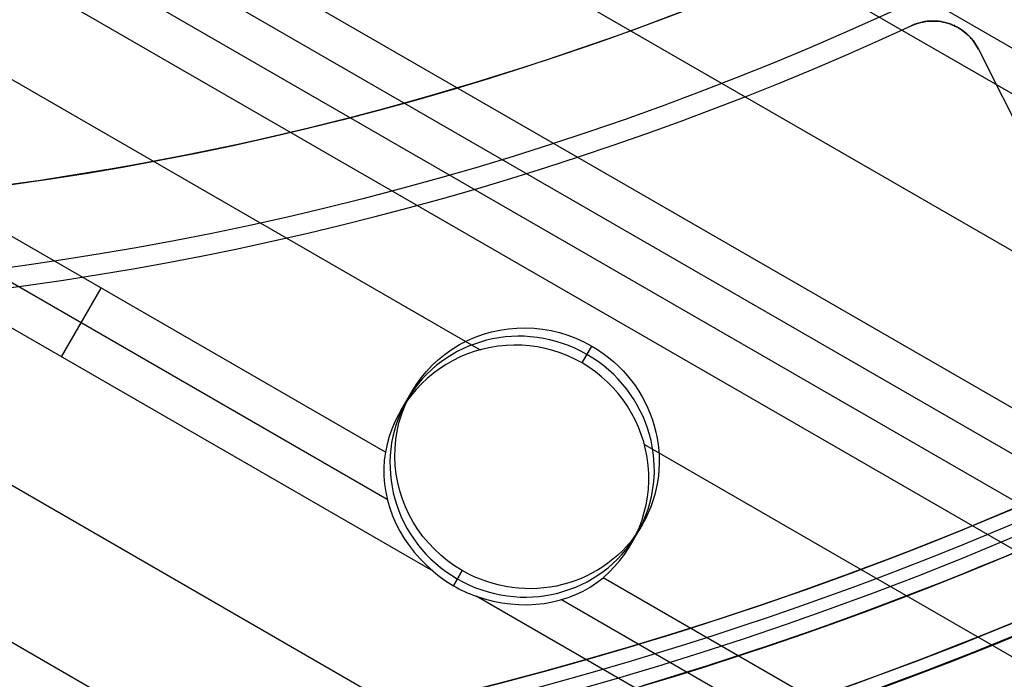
# Model space of a CAD drawing. Extents: x 16119 to 17321, y -6854 to -5812.
# Tile 14 of 68: x 16728 to 16747, y -6540 to -6527. Entities that reach past the tile are written whole.
import ezdxf

# ---------------------------------------------------------------- set-up
doc = ezdxf.new("R2010")
doc.units = 0
doc.layers.get('0').update_dxf_attribs({"linetype": 'CONTINUOUS'})
doc.layers.add('BLANCO_METALICO', color=7, linetype='CONTINUOUS')
doc.layers.add('COLOR', color=7, linetype='CONTINUOUS')

msp = doc.modelspace()

# ---------------------------------------------------------------- linework, layer by layer
for p, q in [((16740.67240231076, -6523.869231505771, 72.5839611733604), (17274.4489813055, -6832.0452830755, 72.5839611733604)), ((17274.06067069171, -6832.717856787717, 73.00690464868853), (16739.67870209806, -6524.192283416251, 73.00690466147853)), ((16736.28009888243, -6525.300953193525, 73.37723790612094), (17272.73095177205, -6835.020997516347, 73.37723790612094)), ((16732.58833709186, -6526.24036783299, 73.74757117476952), (17271.40123288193, -6837.324138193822, 73.74757115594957)), ((17270.20913058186, -6839.388919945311, 76.35061637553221), (16728.41308306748, -6526.582826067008, 76.35061637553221)), ((17270.6246116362, -6838.669285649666, 74.59345812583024), (16730.1239544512, -6526.611085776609, 74.5934581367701)), ((16731.37582548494, -6526.437088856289, 74.17051465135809), (17271.01292224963, -6837.996711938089, 74.17051465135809)), ((16725.78570754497, -6527.177251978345, 74.96379137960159), (16737.04403048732, -6533.677247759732, 74.96379137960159)), ((16735.19107678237, -6535.67829870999, 75.33412463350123), (16722.37820513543, -6528.28078381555, 75.33412463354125)), ((16721.98989451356, -6528.953357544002, 75.75706811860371), (16735.2286565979, -6536.59676039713, 75.75706811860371)), ((16736.12161292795, -6538.009073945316, 76.18001160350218), (16721.60158389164, -6529.625931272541, 76.18001160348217)), ((16720.27186498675, -6531.929071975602, 76.55034485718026), (17265.85883367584, -6846.923855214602, 76.55034485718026)), ((16728.86159840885, -6533.817502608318, 76.18001160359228), (16729.6382196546, -6532.472355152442, 75.33412463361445)), ((16739.03434929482, -6533.935463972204, 74.85635287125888), (16739.22485190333, -6533.605503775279, 76.50666777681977)), ((16739.03434929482, -6533.935463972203, 74.85635287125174), (16739.22485190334, -6533.605503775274, 76.50666777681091)), ((16718.94214608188, -6534.232212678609, 76.92067811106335), (17264.52911477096, -6849.226995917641, 76.92067811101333)), ((16735.48996246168, -6534.874522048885, 75.2156449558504), (16735.70650476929, -6534.499459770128, 77.09154051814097)), ((16740.25313049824, -6535.530022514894, 74.96379137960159), (17269.29489273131, -6840.972426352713, 74.96379137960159)), ((16739.99329456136, -6537.47452204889, 75.2156449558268), (16740.20983686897, -6537.099459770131, 77.09154051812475)), ((16736.6914897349, -6537.993415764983, 77.67641325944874), (16736.51948550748, -6538.291335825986, 76.18634893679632)), ((16736.51948550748, -6538.291335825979, 76.1863489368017), (16736.69148973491, -6537.993415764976, 77.6764132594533)), ((17267.96517382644, -6843.275567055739, 75.33412463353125), (16739.44664639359, -6538.135252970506, 75.33412463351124)), ((17267.18855258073, -6844.620714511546, 76.18001160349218), (16736.96286775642, -6538.494772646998, 76.18001160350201)), ((16738.63244533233, -6538.561938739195, 75.75706811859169), (17267.57686320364, -6843.948140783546, 75.75706811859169))]:
    msp.add_line(p, q)
at = {"extrusion": (0.1124755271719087, 0.1948133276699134, 0.9743700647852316)}
msp.add_lwpolyline([(-17751.20030889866, -2732.071003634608), (-17751.71085849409, -2731.762035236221), (-17752.21940430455, -2731.448370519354), (-17752.72588590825, -2731.130028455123), (-17753.23024307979, -2730.807029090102), (-17753.73241581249, -2730.479393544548), (-17754.23234434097, -2730.147144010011), (-17754.72996916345, -2729.810303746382), (-17755.22523106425, -2729.468897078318), (-17755.71807113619, -2729.122949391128), (-17756.20843080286, -2728.772487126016), (-17756.69625184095, -2728.417537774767), (-17757.18147640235, -2728.058129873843), (-17757.66404703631, -2727.694292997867), (-17758.14390671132, -2727.326057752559), (-17758.62099883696, -2726.953455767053), (-17759.09526728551, -2726.576519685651), (-17759.56665641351, -2726.195283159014), (-17760.03511108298, -2725.80978083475), (-17760.50057668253, -2725.420048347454), (-17760.96299914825, -2725.026122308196), (-17761.42232498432, -2724.62804029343), (-17761.87850128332, -2724.225840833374), (-17762.33147574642, -2723.81956339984), (-17762.78119670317, -2723.409248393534), (-17763.22761313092, -2722.994937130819), (-17763.6706746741, -2722.57667182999), (-17764.11033166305, -2722.154495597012), (-17764.54653513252, -2721.728452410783), (-17764.97923683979, -2721.298587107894), (-17765.40838928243, -2720.864945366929), (-17765.83394571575, -2720.427573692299), (-17766.25586016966, -2719.986519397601), (-17766.6740874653, -2719.541830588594), (-17767.08858323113, -2719.09355614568), (-17767.49930391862, -2718.641745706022), (-17767.90620681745, -2718.186449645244), (-17768.30925007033, -2717.727719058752), (-17768.70839268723, -2717.26560574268), (-17769.10359455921, -2716.800162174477), (-17769.49481647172, -2716.331441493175), (-17769.8820201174, -2715.859497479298), (-17770.26516810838, -2715.384384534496), (-17770.64422398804, -2714.906157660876), (-17771.01915224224, -2714.424872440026), (-17771.38991831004, -2713.940585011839), (-17771.75648859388, -2713.453352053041), (-17772.11883046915, -2712.963230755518), (-17772.47691229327, -2712.470278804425), (-17772.83070341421, -2711.974554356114), (-17773.18017417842, -2711.476116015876), (-17773.52529593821, -2710.975022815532), (-17773.86604105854, -2710.471334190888), (-17774.20238292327, -2709.965109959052), (-17774.53429594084, -2709.456410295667), (-17774.86175554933, -2708.945295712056), (-17775.18473822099, -2708.43182703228), (-17775.50322146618, -2707.916065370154), (-17775.81718383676, -2707.398072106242), (-17776.1266049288, -2706.877908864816), (-17776.43146538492, -2706.355637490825), (-17776.73174689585, -2705.83132002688), (-17777.02743220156, -2705.305018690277), (-17777.31850509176, -2704.776795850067), (-17777.60495040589, -2704.246714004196), (-17777.8867540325, -2703.714835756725), (-17778.16390290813, -2703.181223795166), (-17778.43638501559, -2702.645940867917), (-17778.70418938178, -2702.109049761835), (-17778.96730607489, -2701.57061327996), (-17779.22572620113, -2701.030694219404), (-17779.47944190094, -2700.489355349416), (-17779.72844634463, -2699.946659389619), (-17779.97273372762, -2699.402668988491), (-17780.21229926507, -2698.857446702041), (-17780.44713918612, -2698.311054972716), (-17780.67725072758, -2697.763556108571), (-17780.90263212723, -2697.21501226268), (-17781.12328261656, -2696.665485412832), (-17781.33920241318, -2696.115037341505), (-17781.55039271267, -2695.563729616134), (-17781.75685568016, -2695.011623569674), (-17781.95859444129, -2694.458780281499), (-17782.15561307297, -2693.905260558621), (-17782.34791659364, -2693.351124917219), (-17782.53551095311, -2692.796433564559), (-17782.7184030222, -2692.241246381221), (-17782.89660058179, -2691.685622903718), (-17783.07011231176, -2691.129622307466), (-17783.23894777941, -2690.573303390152), (-17783.40311742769, -2690.016724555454), (-17783.56263256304, -2689.459943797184), (-17783.71750534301, -2688.903018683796), (-17783.86774876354, -2688.346006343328), (-17784.01337664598, -2687.788963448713), (-17784.15440362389, -2687.231946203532), (-17784.29084512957, -2686.675010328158), (-17784.4227173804, -2686.118211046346), (-17784.55003736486, -2685.561603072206), (-17784.67282282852, -2685.005240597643), (-17784.79109225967, -2684.449177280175), (-17784.90486487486, -2683.893466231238), (-17785.0141606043, -2683.338160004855), (-17785.119000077, -2682.783310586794), (-17785.21940460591, -2682.228969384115), (-17785.31539617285, -2681.675187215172), (-17785.40699741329, -2681.122014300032), (-17785.49423160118, -2680.569500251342), (-17785.57712263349, -2680.017694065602), (-17785.65569501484, -2679.466644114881), (-17785.72997384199, -2678.916398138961), (-17785.79998478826, -2678.367003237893), (-17785.86575408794, -2677.81850586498), (-17785.9273085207, -2677.270951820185), (-17785.9846753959, -2676.724386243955), (-17786.03788253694, -2676.178853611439), (-17786.08695826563, -2675.634397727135), (-17786.13193138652, -2675.091061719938), (-17786.17283117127, -2674.54888803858), (-17786.20968734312, -2674.007918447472), (-17786.24253006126, -2673.468194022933), (-17786.2713899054, -2672.929755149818), (-17786.2962978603, -2672.392641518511), (-17786.31728530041, -2671.856892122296), (-17786.3343839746, -2671.322545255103), (-17786.34762599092, -2670.789638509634), (-17786.35704380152, -2670.258208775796), (-17786.36267018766, -2669.728292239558), (-17786.36453824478, -2669.199924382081), (-17786.36273902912, -2668.681383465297), (-17786.35732037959, -2668.161350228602), (-17786.3482510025, -2667.639858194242), (-17786.33549989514, -2667.116941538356), (-17786.31903635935, -2666.592635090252), (-17786.29883001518, -2666.066974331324), (-17786.27485081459, -2665.539995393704), (-17786.24706905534, -2665.011735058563), (-17786.2154553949, -2664.482230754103), (-17786.1799808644, -2663.95152055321), (-17786.14061688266, -2663.419643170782), (-17786.09733527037, -2662.886637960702), (-17786.05010826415, -2662.352544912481), (-17785.9989085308, -2661.817404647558), (-17785.94370918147, -2661.281258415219), (-17785.88448378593, -2660.744148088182), (-17785.82120638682, -2660.206116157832), (-17785.75385151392, -2659.667205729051), (-17785.68239419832, -2659.127460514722), (-17785.60680998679, -2658.586924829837), (-17785.52707495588, -2658.045643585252), (-17785.44316572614, -2657.503662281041), (-17785.35505947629, -2656.961026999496), (-17785.2627339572, -2656.417784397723), (-17785.16616750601, -2655.87398169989), (-17785.06533906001, -2655.329666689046), (-17784.96022817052, -2654.784887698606), (-17784.85081501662, -2654.239693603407), (-17784.73708041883, -2653.694133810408), (-17784.61900585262, -2653.148258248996), (-17784.49657346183, -2652.6021173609), (-17784.3697660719, -2652.055762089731), (-17784.23856720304, -2651.509243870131), (-17784.10296108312, -2650.96261461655), (-17783.96293266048, -2650.415926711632), (-17783.81846761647, -2649.869232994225), (-17783.66955237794, -2649.322586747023), (-17783.51617412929, -2648.776041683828), (-17783.35832082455, -2648.229651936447), (-17783.19598119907, -2647.683472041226), (-17783.02914478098, -2647.137556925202), (-17782.85780190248, -2646.591961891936), (-17782.68194371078, -2646.04674260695), (-17782.50156217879, -2645.501955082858), (-17782.31665011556, -2644.95765566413), (-17782.12720117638, -2644.413901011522), (-17781.93320987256, -2643.870748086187), (-17781.73467158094, -2643.328254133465), (-17781.53158255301, -2642.786476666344), (-17781.32393992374, -2642.245473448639), (-17781.11174172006, -2641.705302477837), (-17780.89498686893, -2641.166021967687), (-17780.67367520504, -2640.627690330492), (-17780.44780747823, -2640.090366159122), (-17780.21738536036, -2639.55410820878), (-17779.98241145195, -2639.018975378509), (-17779.74288928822, -2638.485026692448), (-17779.49882334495, -2637.952321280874), (-17779.25021904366, -2637.420918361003), (-17778.99708275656, -2636.890877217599), (-17778.73942181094, -2636.36225718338), (-17778.47724449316, -2635.835117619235), (-17778.21056005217, -2635.309517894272), (-17777.93937870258, -2634.785517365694), (-17777.66371162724, -2634.26317535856), (-17777.38357097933, -2633.742551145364), (-17777.09896988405, -2633.223703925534), (-17776.80992243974, -2632.7066928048), (-17776.5164437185, -2632.191576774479), (-17776.21854976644, -2631.678414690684), (-17775.91625760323, -2631.167265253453), (-17775.60958522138, -2630.658186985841), (-17775.29855158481, -2630.151238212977), (-17774.98317662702, -2629.646477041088), (-17774.66348124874, -2629.143961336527), (-17774.33948731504, -2628.643748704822), (-17774.01121765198, -2628.145896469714), (-17773.67869604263, -2627.650461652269), (-17773.34194722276, -2627.157500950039), (-17773.00099687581, -2626.667070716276), (-17772.65587162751, -2626.179226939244), (-17772.30659903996, -2625.694025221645), (-17771.95320760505, -2625.211520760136), (-17771.59572673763, -2624.731768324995), (-17771.23418676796, -2624.254822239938), (-17770.86861893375, -2623.780736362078), (-17770.49905537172, -2623.309564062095), (-17770.12552910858, -2622.841358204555), (-17769.74807405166, -2622.376171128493), (-17769.36672497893, -2621.914054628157), (-17768.98151752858, -2621.455059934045), (-17768.59248818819, -2620.999237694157), (-17768.19967428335, -2620.546637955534), (-17767.80311396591, -2620.097310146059), (-17767.40284620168, -2619.651303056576), (-17766.99891075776, -2619.208664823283), (-17766.59134818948, -2618.769442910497), (-17766.18019982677, -2618.333684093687), (-17765.7655077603, -2617.90143444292), (-17765.34731482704, -2617.472739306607), (-17764.9256645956, -2617.047643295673), (-17764.50060135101, -2616.62619026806), (-17764.07217007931, -2616.208423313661), (-17763.64041645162, -2615.794384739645), (-17763.20538680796, -2615.384116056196), (-17762.7671281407, -2614.977657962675), (-17762.3256880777, -2614.575050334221), (-17761.88111486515, -2614.176332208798), (-17761.43345735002, -2613.781541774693), (-17760.98276496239, -2613.390716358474), (-17760.52908769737, -2613.003892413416), (-17760.07247609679, -2612.6211055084), (-17759.61298123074, -2612.242390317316), (-17759.15065467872, -2611.867780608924), (-17758.68554851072, -2611.497309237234), (-17758.21771526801, -2611.131008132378), (-17757.74720794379, -2610.768908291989), (-17757.27407996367, -2610.411039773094), (-17756.79838516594, -2610.05743168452), (-17756.32017778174, -2609.708112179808), (-17755.83951241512, -2609.363108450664), (-17755.35644402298, -2609.022446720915), (-17754.87102789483, -2608.686152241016), (-17754.38331963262, -2608.354249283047), (-17753.89337513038, -2608.026761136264), (-17753.40125055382, -2607.703710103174), (-17752.90700231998, -2607.385117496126), (-17752.41068707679, -2607.071003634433)], dxfattribs=at)
at = {"extrusion": (0.1124755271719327, 0.1948133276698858, 0.9743700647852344)}
msp.add_lwpolyline([(-17750.28945111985, -2607.071003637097), (-17750.81052073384, -2607.37579482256), (-17751.32964040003, -2607.685445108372), (-17751.84674684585, -2607.999936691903), (-17752.36177696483, -2608.319250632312), (-17752.87466784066, -2608.643366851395), (-17753.38535677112, -2608.972264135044), (-17753.89378129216, -2609.305920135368), (-17754.39987920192, -2609.644311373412), (-17754.90358858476, -2609.987413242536), (-17755.40484783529, -2610.335200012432), (-17755.90359568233, -2610.687644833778), (-17756.39977121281, -2611.044719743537), (-17756.89331389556, -2611.406395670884), (-17757.38416360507, -2611.77264244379), (-17757.87226064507, -2612.143428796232), (-17758.35754577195, -2612.518722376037), (-17758.83996021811, -2612.898489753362), (-17759.31944571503, -2613.282696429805), (-17759.79594451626, -2613.671306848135), (-17760.26939942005, -2614.06428440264), (-17760.73975379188, -2614.461591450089), (-17761.20695158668, -2614.863189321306), (-17761.67093737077, -2615.269038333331), (-17762.13165634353, -2615.679097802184), (-17762.5890543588, -2616.093326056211), (-17763.04307794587, -2616.511680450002), (-17763.49367433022, -2616.934117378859), (-17763.94079145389, -2617.360592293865), (-17764.38437799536, -2617.791059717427), (-17764.82438338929, -2618.225473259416), (-17765.26075784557, -2618.663785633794), (-17765.69345236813, -2619.105948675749), (-17766.12241877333, -2619.551913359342), (-17766.54760970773, -2620.001629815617), (-17766.96897866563, -2620.455047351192), (-17767.38648000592, -2620.912114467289), (-17767.80006896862, -2621.372778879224), (-17768.20970169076, -2621.836987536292), (-17768.61533522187, -2622.304686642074), (-17769.01692753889, -2622.775821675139), (-17769.41443756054, -2623.250337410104), (-17769.8078251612, -2623.728177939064), (-17770.19705118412, -2624.209286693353), (-17770.58207745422, -2624.693606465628), (-17770.96286679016, -2625.181079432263), (-17771.33938301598, -2625.671647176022), (-17771.71159097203, -2626.165250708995), (-17772.07945652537, -2626.661830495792), (-17772.44294657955, -2627.161326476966), (-17772.80202908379, -2627.663678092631), (-17773.15667304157, -2628.168824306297), (-17773.50684851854, -2628.676703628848), (-17773.85252664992, -2629.187254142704), (-17774.19367964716, -2629.700413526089), (-17774.53028080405, -2630.21611907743), (-17774.86230450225, -2630.734307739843), (-17775.18972621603, -2631.254916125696), (-17775.51252251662, -2631.777880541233), (-17775.83067107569, -2632.303137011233), (-17776.14415066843, -2632.830621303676), (-17776.45294117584, -2633.360268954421), (-17776.7570235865, -2633.892015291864), (-17777.0563799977, -2634.425795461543), (-17777.35099361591, -2634.961544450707), (-17777.64084875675, -2635.499197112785), (-17777.92593084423, -2636.038688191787), (-17778.20622640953, -2636.579952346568), (-17778.48172308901, -2637.122924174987), (-17778.75240962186, -2637.667538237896), (-17779.01827584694, -2638.213729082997), (-17779.27931269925, -2638.76143126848), (-17779.53551220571, -2639.3105793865), (-17779.78686748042, -2639.861108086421), (-17780.03337271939, -2640.412952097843), (-17780.27502319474, -2640.966046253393), (-17780.51181524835, -2641.520325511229), (-17780.74374628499, -2642.075724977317), (-17780.97081476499, -2642.632179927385), (-17781.19302019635, -2643.189625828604), (-17781.41036312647, -2643.747998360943), (-17781.62284513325, -2644.307233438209), (-17781.8304688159, -2644.867267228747), (-17782.03323778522, -2645.4280361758), (-17782.23115665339, -2645.989477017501), (-17782.4242310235, -2646.551526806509), (-17782.61246747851, -2647.114122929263), (-17782.7958735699, -2647.677203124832), (-17782.97445780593, -2648.240705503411), (-17783.1482296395, -2648.80456856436), (-17783.31719945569, -2649.368731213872), (-17783.48137855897, -2649.933132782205), (-17783.64077916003, -2650.497713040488), (-17783.79541436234, -2651.062412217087), (-17783.94529814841, -2651.627171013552), (-17784.09044536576, -2652.191930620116), (-17784.23087171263, -2652.756632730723), (-17784.36659372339, -2653.321219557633), (-17784.49762875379, -2653.885633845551), (-17784.62399496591, -2654.449818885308), (-17784.74571131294, -2655.013718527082), (-17784.86279752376, -2655.577277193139), (-17784.97527408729, -2656.140439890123), (-17785.08316223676, -2656.703152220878), (-17785.18648393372, -2657.265360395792), (-17785.28526185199, -2657.827011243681), (-17785.37951936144, -2658.388052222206), (-17785.46928051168, -2658.948431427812), (-17785.55457001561, -2659.508097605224), (-17785.63541323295, -2660.067000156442), (-17785.71183615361, -2660.625089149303), (-17785.78386538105, -2661.182315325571), (-17785.8515281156, -2661.738630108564), (-17785.91485213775, -2662.293985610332), (-17785.9738657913, -2662.848334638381), (-17786.0285979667, -2663.40163070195), (-17786.07907808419, -2663.953828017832), (-17786.12533607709, -2664.504881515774), (-17786.16740237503, -2665.054746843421), (-17786.20530788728, -2665.60338037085), (-17786.23908398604, -2666.150739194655), (-17786.26876248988, -2666.696781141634), (-17786.29437564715, -2667.241464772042), (-17786.31595611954, -2667.784749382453), (-17786.3335369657, -2668.326595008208), (-17786.34715162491, -2668.866962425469), (-17786.35683390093, -2669.405813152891), (-17786.36261794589, -2669.943109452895), (-17786.36453824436, -2670.478814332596), (-17786.36278657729, -2670.990457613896), (-17786.35751139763, -2671.503554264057), (-17786.34868263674, -2672.01807209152), (-17786.33627050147, -2672.533978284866), (-17786.32024548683, -2673.051239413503), (-17786.30057838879, -2673.569821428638), (-17786.27724031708, -2674.089689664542), (-17786.25020270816, -2674.610808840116), (-17786.21943733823, -2675.133143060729), (-17786.18491633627, -2675.656655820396), (-17786.14661219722, -2676.181310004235), (-17786.10449779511, -2676.707067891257), (-17786.05854639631, -2677.233891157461), (-17786.00873167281, -2677.761740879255), (-17785.95502771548, -2678.2905775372), (-17785.89740904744, -2678.820361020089), (-17785.83585063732, -2679.351050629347), (-17785.77032791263, -2679.882605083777), (-17785.7008167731, -2680.414982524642), (-17785.627293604, -2680.94814052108), (-17785.54973528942, -2681.482036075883), (-17785.46811922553, -2682.016625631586), (-17785.38242333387, -2682.55186507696), (-17785.29262607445, -2683.087709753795), (-17785.19870645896, -2683.624114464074), (-17785.10064406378, -2684.16103347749), (-17784.99841904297, -2684.698420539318), (-17784.89201214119, -2685.236228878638), (-17784.78140470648, -2685.774411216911), (-17784.66657870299, -2686.312919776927), (-17784.54751672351, -2686.851706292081), (-17784.424202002, -2687.390722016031), (-17784.29661842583, -2687.929917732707), (-17784.16475054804, -2688.46924376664), (-17784.02858359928, -2689.008649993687), (-17783.88810349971, -2689.548085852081), (-17783.7432968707, -2690.087500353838), (-17783.59415104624, -2690.626842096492), (-17783.44065408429, -2691.166059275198), (-17783.28279477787, -2691.705099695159), (-17783.12056266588, -2692.243910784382), (-17782.95394804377, -2692.782439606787), (-17782.78294197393, -2693.320632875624), (-17782.60753629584, -2693.858436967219), (-17782.42772363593, -2694.395797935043), (-17782.24349741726, -2694.932661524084), (-17782.05485186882, -2695.468973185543), (-17781.86178203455, -2696.004678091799), (-17781.66428378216, -2696.539721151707), (-17781.46235381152, -2697.074047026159), (-17781.25598966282, -2697.607600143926), (-17781.04518972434, -2698.140324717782), (-17780.82995323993, -2698.672164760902), (-17780.61028031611, -2699.203064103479), (-17780.38617192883, -2699.732966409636), (-17780.15762992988, -2700.261815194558), (-17779.92465705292, -2700.789553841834), (-17779.68725691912, -2701.316125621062), (-17779.44543404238, -2701.841473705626), (-17779.19919383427, -2702.365541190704), (-17778.94854260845, -2702.888271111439), (-17778.69348758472, -2703.409606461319), (-17778.43403689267, -2703.929490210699), (-17778.17019957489, -2704.447865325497), (-17777.90198558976, -2704.964674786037), (-17777.62940581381, -2705.479861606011), (-17777.35247204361, -2705.993368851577), (-17777.07119699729, -2706.505139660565), (-17776.78559431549, -2707.015117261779), (-17776.49567856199, -2707.523244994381), (-17776.20146522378, -2708.029466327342), (-17775.90297071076, -2708.533724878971), (-17775.60021235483, -2709.035964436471), (-17775.29320840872, -2709.536128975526), (-17774.98197804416, -2710.034162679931), (-17774.6665413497, -2710.530009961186), (-17774.34691932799, -2711.023615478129), (-17774.02313389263, -2711.514924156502), (-17773.69520786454, -2712.003881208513), (-17773.3631649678, -2712.490432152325), (-17773.02702982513, -2712.974522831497), (-17772.68682795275, -2713.456099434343), (-17772.34258575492, -2713.935108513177), (-17771.9943305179, -2714.411497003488), (-17771.64209040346, -2714.885212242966), (-17771.28589444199, -2715.356201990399), (-17770.92577252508, -2715.824414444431), (-17770.56175539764, -2716.289798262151), (-17770.19387464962, -2716.752302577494), (-17769.82216270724, -2717.211877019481), (-17769.44665282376, -2717.668471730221), (-17769.06737906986, -2718.122037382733), (-17768.68437632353, -2718.572525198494), (-17768.29768025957, -2719.019886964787), (-17767.90732733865, -2719.46407505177), (-17767.51335479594, -2719.905042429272), (-17767.11580062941, -2720.342742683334), (-17766.71470358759, -2720.777130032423), (-17766.31010315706, -2721.208159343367), (-17765.90203954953, -2721.635786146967), (-17765.49055368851, -2722.059966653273), (-17765.0756871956, -2722.480657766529), (-17764.65748237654, -2722.897817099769), (-17764.23598220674, -2723.311402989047), (-17763.81123031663, -2723.721374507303), (-17763.3832709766, -2724.127691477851), (-17762.95214908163, -2724.530314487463), (-17762.51791013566, -2724.929204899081), (-17762.08060023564, -2725.324324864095), (-17761.64026605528, -2725.715637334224), (-17761.19695482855, -2726.103106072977), (-17760.75071433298, -2726.486695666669), (-17760.30159287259, -2726.866371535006), (-17759.84963926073, -2727.242099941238), (-17759.39490280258, -2727.613848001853), (-17758.93743327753, -2727.981583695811), (-17758.47728092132, -2728.34527587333), (-17758.01449640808, -2728.704894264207), (-17757.54913083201, -2729.060409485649), (-17757.08123568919, -2729.411793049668), (-17756.610862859, -2729.759017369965), (-17756.13806458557, -2730.102055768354), (-17755.66289345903, -2730.4408824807), (-17755.18540239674, -2730.775472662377), (-17754.70564462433, -2731.105802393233), (-17754.22367365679, -2731.431848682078), (-17753.73954327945, -2731.75358947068), (-17753.25330752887, -2732.071003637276)], dxfattribs=at)
at = {"extrusion": (0.112475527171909, 0.1948133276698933, 0.9743700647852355)}
msp.add_lwpolyline([(-17756.65049703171, -2607.07100363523), (-17757.12591185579, -2607.406121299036), (-17757.59907532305, -2607.745312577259), (-17758.06993828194, -2608.088554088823), (-17758.53845187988, -2608.435821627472), (-17759.00456757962, -2608.787090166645), (-17759.46823717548, -2609.142333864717), (-17759.92941280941, -2609.501526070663), (-17760.38804698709, -2609.864639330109), (-17760.84409259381, -2610.231645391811), (-17761.29750291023, -2610.602515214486), (-17761.74823162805, -2610.97721897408), (-17762.19623286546, -2611.355726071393), (-17762.64146118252, -2611.738005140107), (-17763.08387159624, -2612.124024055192), (-17763.52341959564, -2612.513749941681), (-17763.96006115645, -2612.907149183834), (-17764.39375275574, -2613.304187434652), (-17764.82445138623, -2613.704829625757), (-17765.25211457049, -2614.109039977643), (-17765.67670037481, -2614.516782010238), (-17766.09816742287, -2614.92801855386), (-17766.51647490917, -2615.342711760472), (-17766.93158261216, -2615.760823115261), (-17767.34345090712, -2616.182313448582), (-17767.75204077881, -2616.60714294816), (-17768.15731383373, -2617.035271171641), (-17768.55923231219, -2617.46665705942), (-17768.95775909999, -2617.90125894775), (-17769.35285773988, -2618.339034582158), (-17769.7444924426, -2618.779941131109), (-17770.13262809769, -2619.223935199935), (-17770.51723028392, -2619.670972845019), (-17770.89826527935, -2620.121009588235), (-17771.27570007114, -2620.574000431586), (-17771.64950236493, -2621.029899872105), (-17772.01964059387, -2621.48866191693), (-17772.38608392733, -2621.950240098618), (-17772.74880227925, -2622.414587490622), (-17773.10776631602, -2622.881656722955), (-17773.46294746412, -2623.351399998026), (-17773.81431791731, -2623.82376910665), (-17774.16185064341, -2624.298715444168), (-17774.5055193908, -2624.776190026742), (-17774.84529869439, -2625.256143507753), (-17775.18116388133, -2625.738526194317), (-17775.51309107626, -2626.223288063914), (-17775.84105720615, -2626.710378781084), (-17776.16504000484, -2627.199747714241), (-17776.48501801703, -2627.691343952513), (-17776.80097060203, -2628.185116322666), (-17777.11287793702, -2628.681013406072), (-17777.42072101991, -2629.178983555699), (-17777.72448167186, -2629.678974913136), (-17778.02414253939, -2630.180935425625), (-17778.31968709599, -2630.684812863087), (-17778.61109964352, -2631.190554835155), (-17778.89836531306, -2631.698108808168), (-17779.18147006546, -2632.207422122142), (-17779.46040069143, -2632.718442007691), (-17779.73514481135, -2633.23111560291), (-17780.00569087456, -2633.745389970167), (-17780.27202815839, -2634.261212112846), (-17780.53414676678, -2634.778528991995), (-17780.79203762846, -2635.297287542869), (-17781.04569249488, -2635.817434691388), (-17781.29510393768, -2636.338917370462), (-17781.54026534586, -2636.861682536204), (-17781.78117092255, -2637.385677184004), (-17782.01781568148, -2637.91084836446), (-17782.25019544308, -2638.437143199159), (-17782.47830683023, -2638.964508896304), (-17782.70214726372, -2639.492892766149), (-17782.92171495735, -2640.022242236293), (-17783.13700891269, -2640.552504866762), (-17783.34802891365, -2641.083628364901), (-17783.55477552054, -2641.615560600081), (-17783.75725006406, -2642.148249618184), (-17783.95545463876, -2642.681643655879), (-17784.14939209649, -2643.215691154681), (-17784.33906603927, -2643.750340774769), (-17784.52448081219, -2644.285541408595), (-17784.70564149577, -2644.821242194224), (-17784.88255389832, -2645.35739252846), (-17785.05522454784, -2645.893942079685), (-17785.22366068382, -2646.430840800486), (-17785.38787024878, -2646.968038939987), (-17785.54786187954, -2647.505487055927), (-17785.70364489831, -2648.04313602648), (-17785.85522930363, -2648.580937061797), (-17786.00262576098, -2649.118841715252), (-17786.14584559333, -2649.656801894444), (-17786.28490077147, -2650.19476987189), (-17786.4198039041, -2650.732698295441), (-17786.55056822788, -2651.270540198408), (-17786.6772075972, -2651.808249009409), (-17786.7997364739, -2652.345778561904), (-17786.91816991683, -2652.883083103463), (-17787.03252357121, -2653.420117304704), (-17787.14281365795, -2653.956836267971), (-17787.24905696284, -2654.493195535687), (-17787.3512708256, -2655.02915109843), (-17787.44947312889, -2655.564659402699), (-17787.54368228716, -2656.099677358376), (-17787.63391723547, -2656.634162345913), (-17787.72019741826, -2657.168072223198), (-17787.80254277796, -2657.701365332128), (-17787.88097374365, -2658.234000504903), (-17787.95551121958, -2658.765937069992), (-17788.02617657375, -2659.29713485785), (-17788.09299162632, -2659.827554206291), (-17788.15597863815, -2660.357155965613), (-17788.21516029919, -2660.88590150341), (-17788.27055971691, -2661.413752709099), (-17788.32220040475, -2661.940671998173), (-17788.3701062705, -2662.466622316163), (-17788.41430160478, -2662.991567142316), (-17788.45481106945, -2663.515470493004), (-17788.4916596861, -2664.038296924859), (-17788.52487282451, -2664.560011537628), (-17788.55447619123, -2665.08057997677), (-17788.58049581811, -2665.599968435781), (-17788.60295805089, -2666.118143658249), (-17788.62188953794, -2666.635072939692), (-17788.63731721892, -2667.150724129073), (-17788.64926831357, -2667.665065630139), (-17788.65777031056, -2668.178066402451), (-17788.66285095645, -2668.689695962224), (-17788.66453824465, -2669.199924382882), (-17788.66279076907, -2669.719173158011), (-17788.65752855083, -2670.239872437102), (-17788.64872209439, -2670.761990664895), (-17788.63634216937, -2671.285495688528), (-17788.6203598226, -2671.810354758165), (-17788.60074639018, -2672.336534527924), (-17788.57747350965, -2672.864001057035), (-17788.55051313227, -2673.392719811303), (-17788.51983753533, -2673.922655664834), (-17788.48541933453, -2674.453772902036), (-17788.4472314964, -2674.986035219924), (-17788.40524735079, -2675.519405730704), (-17788.35944060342, -2676.053846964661), (-17788.30978534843, -2676.589320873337), (-17788.25625608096, -2677.125788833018), (-17788.1988277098, -2677.663211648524), (-17788.13747556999, -2678.201549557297), (-17788.07217543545, -2678.740762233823), (-17788.00290353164, -2679.280808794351), (-17787.92963654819, -2679.821647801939), (-17787.85235165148, -2680.363237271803), (-17787.77102649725, -2680.905534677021), (-17787.68563924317, -2681.448496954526), (-17787.59616856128, -2681.992080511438), (-17787.50259365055, -2682.536241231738), (-17787.40489424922, -2683.080934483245), (-17787.30305064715, -2683.626115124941), (-17787.19704369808, -2684.171737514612), (-17787.08685483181, -2684.717755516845), (-17786.97246606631, -2685.264122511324), (-17786.85386001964, -2685.810791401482), (-17786.73101992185, -2686.357714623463), (-17786.60392962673, -2686.904844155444), (-17786.47257362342, -2687.452131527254), (-17786.33693704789, -2687.999527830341), (-17786.19700569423, -2688.546983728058), (-17786.05276602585, -2689.094449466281), (-17785.90420518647, -2689.641874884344), (-17785.75131101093, -2690.189209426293), (-17785.59407203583, -2690.736402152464), (-17785.43247750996, -2691.283401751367), (-17785.2665174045, -2691.830156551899), (-17785.09618242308, -2692.376614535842), (-17784.92146401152, -2692.922723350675), (-17784.74235436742, -2693.468430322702), (-17784.55884644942, -2694.013682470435), (-17784.37093398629, -2694.55842651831), (-17784.17861148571, -2695.102608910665), (-17783.98187424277, -2695.646175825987), (-17783.78071834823, -2696.189073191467), (-17783.57514069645, -2696.731246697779), (-17783.36513899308, -2697.272641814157), (-17783.15071176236, -2697.813203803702), (-17782.93185835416, -2698.352877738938), (-17782.7085789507, -2698.891608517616), (-17782.48087457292, -2699.429340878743), (-17782.2487470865, -2699.966019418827), (-17782.0121992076, -2700.501588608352), (-17781.77123450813, -2701.035992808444), (-17781.52585742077, -2701.569176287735), (-17781.27607324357, -2702.101083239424), (-17781.02188814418, -2702.631657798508), (-17780.76330916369, -2703.160844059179), (-17780.50034422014, -2703.688586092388), (-17780.23300211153, -2704.214827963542), (-17779.96129251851, -2704.739513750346), (-17779.68522600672, -2705.262587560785), (-17779.40481402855, -2705.783993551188), (-17779.12006892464, -2706.303675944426), (-17778.83100392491, -2706.821579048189), (-17778.53763314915, -2707.337647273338), (-17778.23997160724, -2707.851825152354), (-17777.93803519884, -2708.364057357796), (-17777.63184071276, -2708.874288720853), (-17777.32140582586, -2709.3824642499), (-17777.00674910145, -2709.888529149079), (-17776.68788998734, -2710.392428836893), (-17776.36484881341, -2710.894108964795), (-17776.03764678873, -2711.393515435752), (-17775.70630599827, -2711.890594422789), (-17775.37084939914, -2712.38529238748), (-17775.03130081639, -2712.877556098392), (-17774.68768493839, -2713.367332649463), (-17774.34002731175, -2713.854569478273), (-17773.98835433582, -2714.339214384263), (-17773.63269325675, -2714.82121554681), (-17773.27307216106, -2715.300521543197), (-17772.90951996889, -2715.777081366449), (-17772.5420664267, -2716.250844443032), (-17772.17074209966, -2716.721760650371), (-17771.7955783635, -2717.189780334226), (-17771.41660739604, -2717.654854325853), (-17771.03386216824, -2718.116933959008), (-17770.64737643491, -2718.575971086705), (-17770.25718472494, -2719.03191809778), (-17769.86332233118, -2719.484727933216), (-17769.46582529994, -2719.934354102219), (-17769.06473042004, -2720.380750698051), (-17768.66007521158, -2720.823872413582), (-17768.25189791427, -2721.263674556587), (-17767.84023747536, -2721.700113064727), (-17767.42513353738, -2722.133144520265), (-17767.00662642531, -2722.562726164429), (-17766.5847571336, -2722.988815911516), (-17766.15956731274, -2723.411372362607), (-17765.73109925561, -2723.830354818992), (-17765.29939588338, -2724.24572329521), (-17764.8645007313, -2724.65743853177), (-17764.42645793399, -2725.065462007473), (-17763.98531221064, -2725.469755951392), (-17763.54110884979, -2725.870283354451), (-17763.09389369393, -2726.267007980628), (-17762.64371312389, -2726.659894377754), (-17762.19061404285, -2727.048907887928), (-17761.73464386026, -2727.434014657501), (-17761.2758504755, -2727.815181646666), (-17760.81428226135, -2728.192376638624), (-17760.34998804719, -2728.565568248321), (-17759.88301710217, -2728.934725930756), (-17759.41341911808, -2729.299819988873), (-17758.94124419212, -2729.660821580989), (-17758.46654280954, -2730.017702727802), (-17757.98936582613, -2730.370436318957), (-17757.50976445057, -2730.718996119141), (-17757.02779022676, -2731.063356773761), (-17756.54349501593, -2731.403493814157), (-17756.0569309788, -2731.739383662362), (-17755.56815055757, -2732.071003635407)], dxfattribs=at)
at = {"extrusion": (0.1124755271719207, 0.1948133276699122, 0.9743700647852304)}
msp.add_lwpolyline([(-17757.40811450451, -2732.071003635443), (-17757.87404524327, -2731.733680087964), (-17758.33770464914, -2731.3924203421), (-17758.79904584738, -2731.047248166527), (-17759.25802227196, -2730.698188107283), (-17759.71458768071, -2730.345265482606), (-17760.1686961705, -2729.988506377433), (-17760.62030219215, -2729.627937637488), (-17761.06936056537, -2729.263586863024), (-17761.51582649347, -2728.895482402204), (-17761.95965557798, -2728.52365334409), (-17762.40080383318, -2728.148129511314), (-17762.83922770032, -2727.76894145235), (-17763.27488406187, -2727.386120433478), (-17763.70773025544, -2726.999698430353), (-17764.1377240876, -2726.609708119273), (-17764.56482384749, -2726.216182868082), (-17764.9889883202, -2725.819156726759), (-17765.4101768, -2725.41866441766), (-17765.82834910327, -2725.014741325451), (-17766.2434655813, -2724.607423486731), (-17766.65548713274, -2724.196747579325), (-17767.0643752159, -2723.7827509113), (-17767.47009186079, -2723.36547140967), (-17767.87259968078, -2722.944947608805), (-17768.27186188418, -2722.521218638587), (-17768.66784228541, -2722.09432421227), (-17769.06050531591, -2721.66430461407), (-17769.44981603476, -2721.231200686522), (-17769.83574013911, -2720.795053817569), (-17770.21824397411, -2720.355905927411), (-17770.59729454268, -2719.913799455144), (-17770.97285951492, -2719.468777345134), (-17771.34490723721, -2719.020883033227), (-17771.71340674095, -2718.570160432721), (-17772.07832775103, -2718.116653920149), (-17772.4396406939, -2717.660408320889), (-17772.79731670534, -2717.20146889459), (-17773.15132763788, -2716.739881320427), (-17773.50164606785, -2716.27569168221), (-17773.84824530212, -2715.808946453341), (-17774.19109938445, -2715.33969248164), (-17774.53018310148, -2714.867976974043), (-17774.86547198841, -2714.393847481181), (-17775.19694233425, -2713.917351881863), (-17775.52457118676, -2713.438538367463), (-17775.84833635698, -2712.957455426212), (-17776.16821642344, -2712.474151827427), (-17776.48419073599, -2711.98867660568), (-17776.79623941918, -2711.501079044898), (-17777.10434337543, -2711.011408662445), (-17777.40848428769, -2710.519715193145), (-17777.70864462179, -2710.026048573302), (-17778.00480762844, -2709.530458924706), (-17778.29695734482, -2709.032996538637), (-17778.58507859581, -2708.533711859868), (-17778.86915699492, -2708.032655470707), (-17779.14917894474, -2707.529878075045), (-17779.42513163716, -2707.025430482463), (-17779.69700305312, -2706.519363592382), (-17779.96478196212, -2706.011728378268), (-17780.22845792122, -2705.502575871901), (-17780.48802127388, -2704.991957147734), (-17780.74346314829, -2704.479923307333), (-17780.99477545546, -2703.966525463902), (-17781.24195088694, -2703.45181472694), (-17781.48498291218, -2702.935842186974), (-17781.72386577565, -2702.418658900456), (-17781.95859449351, -2701.900315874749), (-17782.18916485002, -2701.380864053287), (-17782.41557339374, -2700.860354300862), (-17782.63781743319, -2700.338837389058), (-17782.85589503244, -2699.816363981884), (-17783.06980500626, -2699.292984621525), (-17783.27954691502, -2698.768749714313), (-17783.48512105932, -2698.24370951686), (-17783.68652847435, -2697.717914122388), (-17783.88377092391, -2697.191413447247), (-17784.07685089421, -2696.664257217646), (-17784.26577158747, -2696.13649495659), (-17784.45053691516, -2695.608175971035), (-17784.63115149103, -2695.079349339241), (-17784.80762062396, -2694.550063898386), (-17784.97995031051, -2694.020368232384), (-17785.14814722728, -2693.490310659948), (-17785.312218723, -2692.959939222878), (-17785.47217281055, -2692.429301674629), (-17785.62801815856, -2691.898445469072), (-17785.77976408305, -2691.367417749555), (-17785.92742053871, -2690.836265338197), (-17786.07099811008, -2690.305034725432), (-17786.21050800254, -2689.773772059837), (-17786.34596203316, -2689.242523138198), (-17786.47737262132, -2688.711333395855), (-17786.60475277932, -2688.180247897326), (-17786.72811610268, -2687.649311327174), (-17786.84747676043, -2687.118567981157), (-17786.96284948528, -2686.588061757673), (-17787.07424956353, -2686.057836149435), (-17787.18169282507, -2685.527934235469), (-17787.28519563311, -2684.998398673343), (-17787.38477487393, -2684.469271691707), (-17787.48044794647, -2683.940595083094), (-17787.57223275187, -2683.412410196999), (-17787.66014768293, -2682.884757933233), (-17787.74421161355, -2682.357678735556), (-17787.82444388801, -2681.831212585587), (-17787.90086431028, -2681.305398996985), (-17787.9734931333, -2680.780277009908), (-17788.04235104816, -2680.255885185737), (-17788.10745917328, -2679.732261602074), (-17788.16883904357, -2679.20944384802), (-17788.22651259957, -2678.687469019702), (-17788.28050217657, -2678.166373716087), (-17788.3308304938, -2677.646194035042), (-17788.37752064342, -2677.126965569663), (-17788.4205960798, -2676.608723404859), (-17788.4600806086, -2676.09150211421), (-17788.49599837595, -2675.575335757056), (-17788.52837385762, -2675.06025787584), (-17788.55723184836, -2674.546301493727), (-17788.58259745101, -2674.033499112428), (-17788.60449606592, -2673.521882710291), (-17788.62295338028, -2673.011483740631), (-17788.63799535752, -2672.502333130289), (-17788.64964822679, -2671.994461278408), (-17788.65793847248, -2671.487898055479), (-17788.66289282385, -2670.982672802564), (-17788.66453824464, -2670.478814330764), (-17788.66274545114, -2669.952875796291), (-17788.65734650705, -2669.42544960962), (-17788.64831076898, -2668.896568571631), (-17788.63560787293, -2668.366266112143), (-17788.61920774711, -2667.834576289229), (-17788.59908062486, -2667.301533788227), (-17788.57519705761, -2666.767173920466), (-17788.54752792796, -2666.231532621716), (-17788.51604446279, -2665.694646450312), (-17788.48071824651, -2665.156552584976), (-17788.44152123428, -2664.617288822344), (-17788.39842576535, -2664.076893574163), (-17788.35140457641, -2663.535405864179), (-17788.30043081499, -2662.992865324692), (-17788.2454780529, -2662.449312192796), (-17788.18652029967, -2661.904787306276), (-17788.12353201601, -2661.35933209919), (-17788.0564881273, -2660.812988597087), (-17787.98536403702, -2660.265799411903), (-17787.91013564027, -2659.717807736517), (-17787.83077933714, -2659.169057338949), (-17787.74727204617, -2658.61959255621), (-17787.65959121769, -2658.069458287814), (-17787.56771484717, -2657.518699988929), (-17787.47162148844, -2656.967363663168), (-17787.37129026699, -2656.415495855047), (-17787.26670089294, -2655.863143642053), (-17787.15783367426, -2655.31035462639), (-17787.04466952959, -2654.757176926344), (-17786.92719000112, -2654.203659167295), (-17786.80537726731, -2653.649850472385), (-17786.67921415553, -2653.095800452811), (-17786.54868415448, -2652.541559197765), (-17786.41377142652, -2651.98717726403), (-17786.27446081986, -2651.432705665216), (-17786.13073788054, -2650.878195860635), (-17785.98258886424, -2650.323699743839), (-17785.83000074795, -2649.769269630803), (-17785.67296124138, -2649.21495824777), (-17785.51145879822, -2648.660818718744), (-17785.34548262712, -2648.106904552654), (-17785.1750227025, -2647.553269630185), (-17785.00006977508, -2646.999968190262), (-17784.82061538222, -2646.447054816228), (-17784.63665185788, -2645.894584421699), (-17784.44817234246, -2645.342612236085), (-17784.25517079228, -2644.791193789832), (-17784.05764198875, -2644.240384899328), (-17783.8555815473, -2643.69024165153), (-17783.64898592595, -2643.140820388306), (-17783.43785243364, -2642.592177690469), (-17783.2221792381, -2642.044370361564), (-17783.00196537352, -2641.497455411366), (-17782.77721074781, -2640.951490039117), (-17782.54791614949, -2640.406531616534), (-17782.31408325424, -2639.862637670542), (-17782.07571463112, -2639.3198658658), (-17781.83281374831, -2638.778273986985), (-17781.58538497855, -2638.23791992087), (-17781.33343360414, -2637.698861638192), (-17781.0769658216, -2637.161157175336), (-17780.8159887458, -2636.624864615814), (-17780.55051041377, -2636.090042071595), (-17780.28053978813, -2635.556747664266), (-17780.00608675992, -2635.025039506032), (-17779.72716215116, -2634.494975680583), (-17779.4437777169, -2633.966614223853), (-17779.15594614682, -2633.440013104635), (-17778.86368106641, -2632.915230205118), (-17778.56699703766, -2632.392323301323), (-17778.26590955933, -2631.87135004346), (-17777.9604350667, -2631.352367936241), (-17777.65059093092, -2630.835434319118), (-17777.33639545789, -2630.320606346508), (-17777.01786788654, -2629.807940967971), (-17776.69502838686, -2629.297494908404), (-17776.36789805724, -2628.789324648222), (-17776.0364989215, -2628.283486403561), (-17775.7008539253, -2627.780036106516), (-17775.36098693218, -2627.27902938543), (-17775.01692271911, -2626.780521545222), (-17774.6686869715, -2626.284567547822), (-17774.3163062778, -2625.791221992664), (-17773.95980812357, -2625.300539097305), (-17773.59922088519, -2624.812572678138), (-17773.23457382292, -2624.327376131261), (-17772.86589707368, -2623.845002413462), (-17772.49322164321, -2623.365504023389), (-17772.11657939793, -2622.888932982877), (-17771.73600305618, -2622.415340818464), (-17771.35152617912, -2621.944778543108), (-17770.96318316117, -2621.477296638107), (-17770.57100921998, -2621.012945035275), (-17770.17504038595, -2620.551773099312), (-17769.77531349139, -2620.093829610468), (-17769.37186615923, -2619.639162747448), (-17768.96473679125, -2619.187820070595), (-17768.55396455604, -2618.739848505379), (-17768.13958937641, -2618.295294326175), (-17767.72165191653, -2617.854203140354), (-17767.30019356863, -2617.416619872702), (-17766.87525643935, -2616.982588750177), (-17766.44688333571, -2616.552153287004), (-17766.01511775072, -2616.125356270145), (-17765.5800038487, -2615.702239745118), (-17765.14158645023, -2615.282845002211), (-17764.69991101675, -2614.867212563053), (-17764.25502363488, -2614.455382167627), (-17763.8069710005, -2614.047392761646), (-17763.35580040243, -2613.643282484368), (-17762.9015597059, -2613.243088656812), (-17762.44429733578, -2612.846847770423), (-17761.98406225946, -2612.454595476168), (-17761.52090396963, -2612.066366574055), (-17761.05487246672, -2611.682195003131), (-17760.58601824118, -2611.30211383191), (-17760.11439225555, -2610.92615524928), (-17759.64004592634, -2610.554350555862), (-17759.16303110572, -2610.186730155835), (-17758.68340006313, -2609.823323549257), (-17758.20120546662, -2609.464159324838), (-17757.71650036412, -2609.109265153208), (-17757.22933816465, -2608.758667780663), (-17756.73977261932, -2608.412393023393), (-17756.24785780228, -2608.070465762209), (-17755.75364809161, -2607.732909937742), (-17755.25719815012, -2607.399748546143), (-17754.75856290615, -2607.07100363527)], dxfattribs=at)
for points in [[(16740.22378234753, -6540.242371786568), (16740.64515716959, -6540.114924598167), (16741.06574665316, -6539.98491150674), (16741.48553503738, -6539.852337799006), (16741.90450656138, -6539.717208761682), (16742.32264546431, -6539.579529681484), (16742.73993598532, -6539.43930584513), (16743.15636236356, -6539.296542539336), (16743.57190883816, -6539.151245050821), (16743.98655964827, -6539.003418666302), (16744.40029903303, -6538.853068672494), (16744.8131112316, -6538.700200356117), (16745.22498048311, -6538.544819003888), (16745.6358910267, -6538.386929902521), (16746.04582710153, -6538.226538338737), (16746.45477294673, -6538.063649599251), (16746.86271280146, -6537.89826897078), (16747.26963090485, -6537.730401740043), (16747.67551149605, -6537.560053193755)], [(16744.91715936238, -6540.261099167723), (16745.33860268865, -6540.105034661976), (16745.75908335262, -6539.946404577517), (16746.17858526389, -6539.785214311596), (16746.59709233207, -6539.621469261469), (16747.0145884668, -6539.455174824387), (16747.43105757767, -6539.286336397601)]]:
    msp.add_lwpolyline(points)
for centre, radius, start, end in [((16719.67974614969, -6471.509358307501, 89.37470231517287), 73.2424557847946, 210.0000000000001, 30.00000000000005), ((16719.67974613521, -6471.509358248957, 88.63012703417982), 71.44457953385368, 210.0000000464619, 29.99999995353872), ((16719.67974614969, -6471.509358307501, 89.05580518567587), 71.21139006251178, 209.9999999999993, 29.99999999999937), ((16719.67974614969, -6471.50935830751, 88.12500292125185), 70.93945536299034, 254.9999999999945, 345.0000000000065), ((16719.67974614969, -6471.509358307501, 68.68735261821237), 73.24245578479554, 211.1713425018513, 311.5923049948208), ((16719.67974614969, -6471.509358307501, 67.93735261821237), 70.94245578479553, 213.8367835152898, 313.7266063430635), ((16719.67974614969, -6471.509358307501, 88.125002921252), 70.93945536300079, 277.4999999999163, 322.5000000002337), ((16719.67974614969, -6471.509358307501, 46.50000292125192), 71.7424557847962, 232.4999999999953, 299.999932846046)]:
    msp.add_arc(centre, radius, start, end)
at = {"extrusion": (0, 0, -1)}
for centre, radius, start, end in [((-16719.67974614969, -6471.509358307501, -89.37470231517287), 70.94245578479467, 149.9999999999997, 329.9999999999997), ((-16719.67974614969, -6471.509358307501, -46.50000292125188), 70.94245578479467, 149.9999999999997, 329.9999999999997), ((-16719.67974614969, -6471.509358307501, -88.12500292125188), 52.09123273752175, 149.999999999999, 329.999999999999)]:
    msp.add_arc(centre, radius, start, end, dxfattribs=at)
at = {"extrusion": (0.06896082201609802, 0.1194436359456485, 0.9904431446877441)}
msp.add_arc((-17716.05457109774, -2719.576395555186, 448.0415210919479), 56.00995930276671, 122.4950464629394, 129.9475447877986, dxfattribs=at)
at = {"extrusion": (0.1124755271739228, 0.1948133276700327, 0.9743700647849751)}
for centre, radius, start, end in [((-17763.3967132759, -2622.042252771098, 683.6228154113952), 2.59999999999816, 270.0000000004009, 90.00000000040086), ((-17763.3967132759, -2622.042252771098, 683.6228154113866), 2.600000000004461, 90.00000000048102, 270.0000000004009)]:
    msp.add_arc(centre, radius, start, end, dxfattribs=at)
at = {"extrusion": (-0.1124755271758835, -0.1948133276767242, -0.9743700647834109)}
for start, end in [(89.99999999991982, 270), (270, 89.99999999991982)]:
    msp.add_arc((17763.39671329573, -2622.042252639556, -684.465516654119), 2.599999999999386, start, end, dxfattribs=at)
at = {"extrusion": (0.06896082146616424, 0.1194436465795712, 0.9904431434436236)}
msp.add_arc((-17763.40406659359, -2672.121903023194, 448.0414423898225), 2.608582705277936, 270.161495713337, 19.14495627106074, dxfattribs=at)
at = {"extrusion": (0.06896082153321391, 0.1194436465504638, 0.9904431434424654)}
msp.add_arc((-17763.38935991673, -2672.121912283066, 448.041443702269), 2.608582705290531, 160.8550437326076, 269.8385042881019, dxfattribs=at)
at = {"extrusion": (0.2391348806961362, 0.4141937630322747, 0.8782129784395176)}
msp.add_arc((-17763.44394439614, -2342.568004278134, 1361.09013903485), 2.631376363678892, 17.88703885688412, 78.3151054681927, dxfattribs=at)
at = {"extrusion": (0.06896082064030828, 0.1194436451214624, 0.9904431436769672)}
msp.add_arc((-17763.39672608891, -2672.155511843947, 448.6650153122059), 2.590128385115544, 79.19168036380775, 89.9997258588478, dxfattribs=at)
at = {"extrusion": (0.2391348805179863, 0.4141937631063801, 0.8782129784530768)}
msp.add_arc((-17763.34948217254, -2342.567998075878, 1361.09013556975), 2.631376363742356, 101.6848945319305, 162.1129611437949, dxfattribs=at)
at = {"extrusion": (0.0689608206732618, 0.1194436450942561, 0.9904431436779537)}
msp.add_arc((-17763.3967004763, -2672.15551722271, 448.6650160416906), 2.590128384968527, 90.0002741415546, 100.8083196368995, dxfattribs=at)
at = {"layer": 'BLANCO_METALICO', "extrusion": (0, 0, -1)}
for centre, radius, start, end in [((-16719.67948292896, -6471.509358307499, -171.6470783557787), 99.49999999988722, 180.0000000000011, 359.9999999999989), ((-16719.67948292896, -6471.509358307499, -170.8389899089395), 99.49999999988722, 180.0000000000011, 359.9999999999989), ((-16719.67948292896, -6471.509358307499, -169.280901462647), 99.49999999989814, 180.0000000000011, 359.9999999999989), ((-16719.67948292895, -6471.509358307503, -171.6470783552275), 99.09999999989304, 179.9999999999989, 1.05166918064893e-12), ((-16719.67948292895, -6471.509358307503, -170.0309014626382), 98.69999999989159, 179.9999999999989, 1.055931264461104e-12), ((-16719.67948292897, -6471.509358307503, -168.5309014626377), 98.69999999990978, 179.9999999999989, 1.05593126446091e-12), ((-16719.67948292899, -6471.509358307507, -167.2309014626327), 98.19999999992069, 179.9999999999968, 3.18392308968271e-12), ((-16719.67948292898, -6471.509358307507, -168.0309014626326), 98.19999999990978, 179.9999999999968, 3.183923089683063e-12)]:
    msp.add_arc(centre, radius, start, end, dxfattribs=at)
at = {"layer": 'BLANCO_METALICO'}
for centre, radius, start, end in [((16719.67948292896, -6471.509358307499, 170.030901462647), 99.4999999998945, 180.0000000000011, 359.9999999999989), ((16719.67948292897, -6471.509358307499, 168.5309014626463), 99.49999999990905, 180.0000000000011, 359.9999999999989), ((16719.67948292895, -6471.509358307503, 171.6470783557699), 98.69999999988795, 179.9999999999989, 1.055931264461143e-12), ((16719.67948292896, -6471.509358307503, 170.8389899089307), 98.69999999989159, 179.9999999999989, 1.055931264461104e-12)]:
    msp.add_arc(centre, radius, start, end, dxfattribs=at)
at = {"layer": 'COLOR'}
for p, q in [((16745.46918565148, -6527.340864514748, 28.20000054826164), (16745.46918565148, -6527.340864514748, 30.30000054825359)), ((16746.78253624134, -6527.800647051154, 30.30000054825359), (16751.04085442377, -6536.297487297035, 30.30000054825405)), ((16746.78253624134, -6527.800647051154, 30.30000054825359), (16746.78253624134, -6527.800647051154, 27.78394073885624)), ((16746.78253624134, -6527.800647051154, 27.78394073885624), (16751.04085442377, -6536.297487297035, 23.73341816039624))]:
    msp.add_line(p, q, dxfattribs=at)
msp.add_polyline3d([(16746.78253624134, -6527.800647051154, 27.78394073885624), (16746.77170633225, -6527.77972874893, 27.7939765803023), (16746.76045953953, -6527.759155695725, 27.8039569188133), (16746.74879634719, -6527.738927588, 27.81388175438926), (16746.7367172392, -6527.719044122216, 27.82375108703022), (16746.72422269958, -6527.699504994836, 27.83356491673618), (16746.7113132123, -6527.680309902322, 27.84332324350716), (16746.69798926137, -6527.661458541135, 27.85302606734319), (16746.68425133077, -6527.642950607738, 27.86267338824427), (16746.6701559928, -6527.624836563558, 27.87223534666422), (16746.65572769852, -6527.607137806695, 27.88169914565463), (16746.64091875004, -6527.589810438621, 27.89109037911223), (16746.62568144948, -6527.572810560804, 27.90043464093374), (16746.60996809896, -6527.556094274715, 27.90975752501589), (16746.59373100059, -6527.539617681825, 27.91908462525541), (16746.5769224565, -6527.523336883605, 27.92844153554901), (16746.5594947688, -6527.507207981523, 27.93785384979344), (16746.54159695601, -6527.491382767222, 27.94723565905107), (16746.52340995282, -6527.476042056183, 27.95648399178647), (16746.50493393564, -6527.461185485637, 27.96559884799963), (16746.48616908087, -6527.446812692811, 27.97458022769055), (16746.46711556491, -6527.432923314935, 27.98342813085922), (16746.44777356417, -6527.419516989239, 27.99214255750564), (16746.42814325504, -6527.406593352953, 28.0007235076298), (16746.40822481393, -6527.394152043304, 28.00917098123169), (16746.38801839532, -6527.382192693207, 28.01748497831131), (16746.36752406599, -6527.37071491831, 28.02566549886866), (16746.34674187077, -6527.359718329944, 28.03371254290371), (16746.32567185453, -6527.349202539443, 28.04162611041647), (16746.30445851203, -6527.339221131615, 28.04935897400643), (16746.28305373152, -6527.329755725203, 28.05692687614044), (16746.26116864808, -6527.320697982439, 28.06442427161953), (16746.23851439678, -6527.311939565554, 28.07194561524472), (16746.21533268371, -6527.30359048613, 28.07940408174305), (16746.19205759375, -6527.295832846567, 28.08664987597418), (16746.16868883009, -6527.288666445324, 28.09368299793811), (16746.14522609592, -6527.282091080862, 28.10050344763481), (16746.12166909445, -6527.276106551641, 28.10711122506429), (16746.09801752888, -6527.27071265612, 28.11350633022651), (16746.07427110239, -6527.265909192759, 28.11968876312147), (16746.0504295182, -6527.261695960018, 28.12565852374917), (16746.02656892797, -6527.258070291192, 28.13140270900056), (16746.00272169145, -6527.255030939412, 28.13691578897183), (16745.97882182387, -6527.252579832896, 28.1422088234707), (16745.95480334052, -6527.250718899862, 28.14729287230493), (16745.93060025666, -6527.249450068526, 28.15217899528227), (16745.90614658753, -6527.24877526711, 28.15687825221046), (16745.88137634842, -6527.248696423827, 28.16140170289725), (16745.85622355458, -6527.249215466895, 28.1657604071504), (16745.83093276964, -6527.250340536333, 28.16990667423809), (16745.80579207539, -6527.252078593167, 28.17378544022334), (16745.78080076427, -6527.254429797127, 28.17739670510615), (16745.75595812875, -6527.257394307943, 28.18074046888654), (16745.73126346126, -6527.260972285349, 28.18381673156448), (16745.70671605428, -6527.265163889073, 28.18662549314), (16745.68231520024, -6527.269969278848, 28.18916675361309), (16745.65806019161, -6527.275388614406, 28.19144051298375), (16745.63395032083, -6527.281422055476, 28.19344677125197), (16745.60998488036, -6527.28806976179, 28.19518552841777), (16745.58616316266, -6527.295331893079, 28.19665678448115), (16745.56248446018, -6527.303208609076, 28.19786053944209), (16745.53894806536, -6527.31170006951, 28.19879679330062), (16745.51555327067, -6527.320806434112, 28.19946554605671), (16745.49229936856, -6527.330527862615, 28.19986679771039), (16745.46918565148, -6527.340864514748, 28.20000054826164)], dxfattribs=at)
at = {"layer": 'COLOR', "extrusion": (0, 0, -1)}
for centre, radius, start, end in [((-16719.67975328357, -6471.509375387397, 10.54089386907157), 152.392098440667, 333.3815781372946, 153.3815781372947), ((-16719.67975328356, -6471.509375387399, -43.50000292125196), 72.9999999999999, 63.38157813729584, 243.3815781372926), ((-16719.67975328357, -6471.509375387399, -33.3991820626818), 73.00000000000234, 63.38157813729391, 243.3815781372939), ((-16719.67975328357, -6471.509375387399, -43.50000292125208), 75.0000000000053, 63.38157813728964, 243.381578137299), ((-16719.67975328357, -6471.509375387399, -32.97295255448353), 75.00000000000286, 63.38157813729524, 243.3815781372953), ((-16719.67975328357, -6471.509375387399, -43.50000292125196), 73.00000000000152, 63.38157813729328, 243.3815781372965), ((-16719.67975328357, -6471.509375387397, 10.54089386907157), 152.3920984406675, 153.3815781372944, 333.3815781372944), ((-16719.67975328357, -6471.509375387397, -43.50000292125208), 75.0000000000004, 243.3815781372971, 63.38157813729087), ((-16719.67975328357, -6471.509375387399, -32.97295255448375), 74.99999999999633, 243.3815781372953, 63.38157813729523), ((-16719.67975328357, -6471.509375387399, -33.39918206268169), 72.99999999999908, 243.3815781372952, 63.38157813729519), ((-16719.67975328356, -6471.509375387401, -43.50000292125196), 72.9999999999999, 243.3815781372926, 63.38157813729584), ((-16719.67975328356, -6471.509375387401, -43.50000292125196), 72.9999999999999, 243.3815781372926, 63.38157813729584), ((-16719.67975328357, -6471.509375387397, -18.68835025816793), 83.81579491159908, 153.3815781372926, 333.3815781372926), ((-16719.67975328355, -6471.509375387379, -26.2000005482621), 61.09154780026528, 153.3815781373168, 333.3815781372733), ((-16719.68785563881, -6471.505332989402, -28.2000005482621), 59.50000000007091, 153.3815781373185, 333.3815781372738), ((-16719.68785563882, -6471.50533298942, -27.2000005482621), 59.50000000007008, 153.3815781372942, 333.3815781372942), ((-16719.67975328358, -6471.509375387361, -22.44590218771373), 75.00000000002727, 243.3815781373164, 333.3815781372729), ((-16745.88852601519, -6528.248693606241, -30.30000054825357), 0.9999999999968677, 65.20705110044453, 153.3815781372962), ((-16719.67975328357, -6471.509375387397, -17.30945272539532), 81.95014076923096, 224.138346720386, 262.611399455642), ((-16719.67975328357, -6471.509375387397, -17.30945272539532), 81.95014076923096, 262.6396124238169, 314.1043243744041)]:
    msp.add_arc(centre, radius, start, end, dxfattribs=at)
at = {"layer": 'COLOR'}
for centre, radius, start, end in [((16719.67975328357, -6471.509375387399, -35.79999945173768), 153, 26.61842186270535, 206.618421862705), ((16719.67975328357, -6471.509375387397, -11.46081713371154), 152.9999999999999, 26.61842186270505, 206.6184218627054), ((16719.67975328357, -6471.509375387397, -23.63040829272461), 153.0000000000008, 26.61842186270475, 206.6184218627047), ((16719.67975328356, -6471.509375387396, -10.90949982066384), 152.8342956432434, 26.61842186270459, 206.6184218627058), ((16719.67975328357, -6471.509375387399, -35.79999945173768), 150, 26.61842186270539, 206.618421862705), ((16719.67975328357, -6471.509375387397, -11.46081713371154), 153, 206.6184218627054, 26.61842186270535), ((16719.67975328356, -6471.509375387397, -35.79999945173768), 153, 206.6184218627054, 26.61842186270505), ((16719.67975328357, -6471.509375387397, -23.63040829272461), 153.0000000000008, 206.618421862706, 26.61842186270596), ((16719.67975328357, -6471.509375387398, -10.90949982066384), 152.8342956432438, 206.6184218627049, 26.6184218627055), ((16719.67975328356, -6471.509375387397, -35.79999945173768), 150, 206.6184218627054, 26.61842186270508), ((16719.68785563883, -6471.505332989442, 26.2000005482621), 59.50000000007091, 206.6184218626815, 26.61842186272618), ((16719.67975328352, -6471.509375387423, 30.30000054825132), 61.50000000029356, 253.4580829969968, 294.7929488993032), ((16719.67975328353, -6471.509375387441, 28.20000054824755), 61.50000000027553, 253.458082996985, 294.7929488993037), ((16719.67975328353, -6471.509375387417, 29.25000054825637), 61.50000000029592, 253.4580829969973, 294.7929488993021), ((16745.88852601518, -6528.248693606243, 29.04197064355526), 1.000000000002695, 26.61842186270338, 114.7929488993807), ((16719.67975328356, -6471.50937538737, 23.29836120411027), 73.00000000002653, 253.2152822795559, 295.0338760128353)]:
    msp.add_arc(centre, radius, start, end, dxfattribs=at)

doc.saveas('drawing.dxf')
